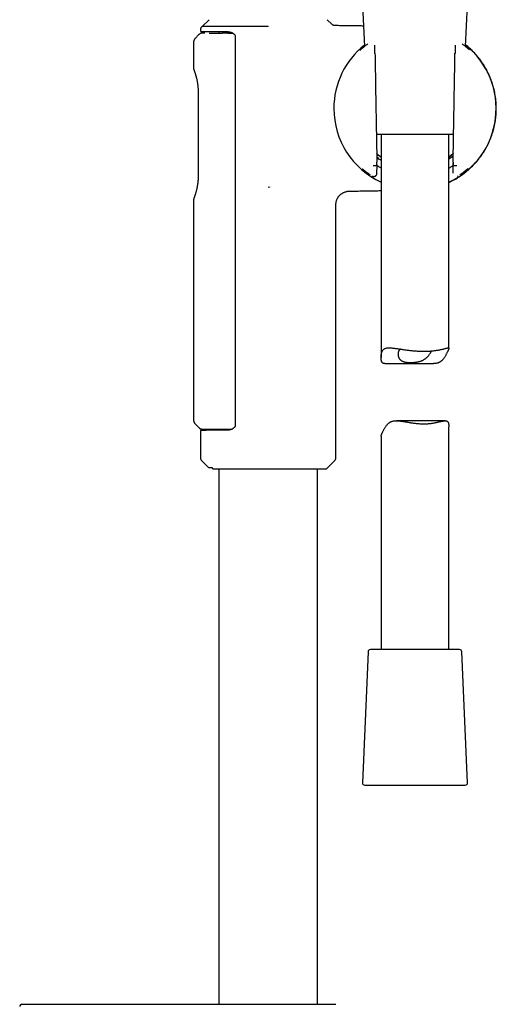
# Model space of a CAD drawing. Header units: millimetres. Extents: x 8 to 955, y 12 to 2039.
# Tile 76 of 116: x 774 to 880, y 1457 to 1675. Entities that reach past the tile are written whole.
import ezdxf

# ---------------------------------------------------------------- set-up
doc = ezdxf.new("R2010")
doc.units = ezdxf.units.MM

msp = doc.modelspace()

# ---------------------------------------------------------------- linework, layer by layer
at = {"color": 7, "linetype": 'Continuous', "lineweight": 30}
for p, q in [((850.36, 1678.52), (850.76, 1669.43)), ((873.15, 1669.43), (873.54, 1678.6)), ((816.36, 1675.38), (814.86, 1673.88)), ((829.45, 1673.88), (829.45, 1673.92)), ((843.57, 1674.36), (842.54, 1675.38)), ((814.11, 1672.07), (813.3, 1671.24)), ((814.45, 1673.07), (814.45, 1672.98)), ((815.45, 1672.43), (814.94, 1672.42)), ((818.5, 1672.74), (818.5, 1672.42)), ((820.55, 1672.41), (821.04, 1672.42)), ((821.04, 1672.42), (821.59, 1672.43)), ((812.95, 1670.39), (812.95, 1664.59)), ((822.15, 1671.71), (822.15, 1585.54)), ((853.09, 1667.93), (853.06, 1669.75)), ((870.84, 1669.75), (870.81, 1667.93)), ((870.85, 1669.75), (870.85, 1669.75)), ((853.09, 1667.93), (853.09, 1667.93)), ((853.09, 1667.93), (853.1, 1667.93)), ((870.8, 1667.93), (870.81, 1667.93)), ((813.96, 1659.26), (813.96, 1640.84)), ((813.96, 1659.26), (813.96, 1659.26)), ((864.48, 1649.94), (853.4, 1649.94)), ((854.45, 1649.94), (854.45, 1600.62)), ((870.5, 1649.94), (864.48, 1649.94)), ((869.45, 1602.65), (869.45, 1649.94)), ((869.45, 1644.56), (870.41, 1645.22)), ((870.32, 1643.62), (870.36, 1641.37)), ((853.4, 1643.03), (853.4, 1643.03)), ((853.4, 1643.03), (853.57, 1643.03)), ((853.54, 1641.37), (853.57, 1643.08)), ((870.33, 1643.03), (870.5, 1643.03)), ((870.5, 1643.03), (870.5, 1643.03)), ((829.45, 1638.37), (829.74, 1638.32)), ((829.78, 1638.36), (829.74, 1638.32)), ((812.95, 1635.51), (812.95, 1586.74)), ((844.45, 1578.44), (844.45, 1634.42)), ((855.27, 1599.26), (866.07, 1599.26)), ((813.3, 1585.89), (814.16, 1585.04)), ((816.65, 1584.74), (816.66, 1584.49)), ((816.97, 1584.49), (816.96, 1584.74)), ((818.56, 1584.5), (818.56, 1584.74)), ((868.63, 1586.61), (857.84, 1586.61)), ((869.45, 1535.94), (869.45, 1585.26)), ((814.45, 1584.27), (814.45, 1578.44)), ((854.45, 1583.22), (854.45, 1535.94)), ((814.74, 1577.73), (816.25, 1576.22)), ((816.25, 1576.22), (816.95, 1576.22)), ((816.95, 1576.22), (817.14, 1576.05)), ((817.37, 1575.96), (842.26, 1575.96)), ((818.5, 1575.96), (818.5, 1457.42)), ((840.4, 1457.42), (840.4, 1575.96)), ((842.47, 1576.05), (844.16, 1577.73)), ((851.58, 1535.46), (850.32, 1506.46)), ((871.82, 1535.94), (852.08, 1535.94)), ((873.58, 1506.46), (872.32, 1535.46)), ((850.82, 1505.94), (864.8, 1505.94)), ((864.8, 1505.94), (873.08, 1505.94))]:
    msp.add_line(p, q, dxfattribs=at)
for centre, radius, start, end in [((861.95, 1655.72), 17.96, 128.6107, 180), ((861.95, 1655.72), 17.96, 294.6793, 51.3893), ((861.95, 1655.72), 17.96, 180, 245.3207), ((815.45, 1578.44), 1, 180, 225), ((843.45, 1578.44), 1, 315, 0), ((842.26, 1576.26), 0.3, 270, 315), ((852.08, 1535.44), 0.5, 90, 177.5187), ((871.82, 1535.44), 0.5, 2.4813, 90), ((850.82, 1506.44), 0.5, 177.5187, 270), ((873.08, 1506.44), 0.5, 270, 2.4813), ((774.96, 1456.92), 0.5, 90, 181)]:
    msp.add_arc(centre, radius, start, end, dxfattribs=at)
for centre, major_axis, ratio, start_param, end_param in [((864.46, 1655.77), (16.75, 0.29), 0.988692, 2.299139, 2.299523), ((859.44, 1655.77), (16.75, -0.29), 0.988692, 0.84207, 0.842454), ((864.46, 1655.77), (16.75, 0.29), 0.988692, 3.985409, 3.987412), ((859.44, 1655.77), (16.75, -0.29), 0.988692, 5.437366, 5.439368), ((871.64, 1718.95), (1.31, 75.92), 0.001218, 3.079851, 3.141615)]:
    msp.add_ellipse(centre, major_axis=major_axis, ratio=ratio, start_param=start_param, end_param=end_param, dxfattribs=at)
for points, knots in [([(844.26, 1674.07), (844.2, 1674.07), (844.07, 1674.08), (843.88, 1674.14), (843.71, 1674.23), (843.61, 1674.32), (843.57, 1674.36)], [0, 0, 0, 0, 0.247647, 0.5, 0.752353, 1, 1, 1, 1]), ([(850.56, 1673.97), (850.4, 1673.98), (849.76, 1673.99), (848.61, 1674.01), (847.11, 1674.03), (845.66, 1674.05), (844.7, 1674.06), (844.26, 1674.07)], [0, 0, 0, 0, 0.073667, 0.306965, 0.545753, 0.789918, 1, 1, 1, 1]), ([(814.94, 1672.42), (814.89, 1672.42), (814.79, 1672.41), (814.64, 1672.38), (814.49, 1672.33), (814.35, 1672.25), (814.22, 1672.17), (814.15, 1672.1), (814.11, 1672.07)], [0, 0, 0, 0, 0.166102, 0.335019, 0.505378, 0.675738, 0.844655, 1, 1, 1, 1]), ([(814.86, 1673.88), (814.83, 1673.86), (814.77, 1673.81), (814.68, 1673.72), (814.61, 1673.62), (814.55, 1673.51), (814.5, 1673.4), (814.47, 1673.29), (814.45, 1673.18), (814.45, 1673.11), (814.45, 1673.07)], [0, 0, 0, 0, 0.130253, 0.260819, 0.390718, 0.518999, 0.644781, 0.767287, 0.885864, 1, 1, 1, 1]), ([(814.45, 1672.98), (814.45, 1672.95), (814.46, 1672.91), (814.48, 1672.87), (814.51, 1672.83), (814.54, 1672.81), (814.59, 1672.78), (814.63, 1672.78), (814.65, 1672.78)], [0, 0, 0, 0, 0.239784, 0.368781, 0.500449, 0.632051, 0.760855, 1, 1, 1, 1]), ([(814.65, 1672.78), (814.65, 1672.78), (814.66, 1672.78), (814.71, 1672.78), (814.78, 1672.78), (814.89, 1672.78), (815.02, 1672.77), (815.17, 1672.77), (815.33, 1672.77), (815.52, 1672.77), (815.72, 1672.77), (815.95, 1672.77), (816.21, 1672.76), (816.52, 1672.76), (816.87, 1672.76), (817.25, 1672.75), (817.65, 1672.75), (818.06, 1672.75), (818.45, 1672.74), (818.84, 1672.74), (819.23, 1672.74), (819.65, 1672.73), (820.08, 1672.73), (820.37, 1672.73), (820.52, 1672.73)], [0, 0, 0, 0, 0.0494365, 0.0987157, 0.1479373, 0.1972042, 0.2466189, 0.2889662, 0.3311805, 0.3733261, 0.4154675, 0.4576692, 0.4999957, 0.5507933, 0.601418, 0.6519808, 0.7025934, 0.7533671, 0.7945767, 0.8356655, 0.8766927, 0.9177179, 0.9588006, 1, 1, 1, 1]), ([(829.45, 1673.87), (829.28, 1673.87), (828.95, 1673.87), (828.45, 1673.87), (827.95, 1673.87), (827.45, 1673.87), (826.95, 1673.87), (826.46, 1673.87), (825.97, 1673.87), (825.48, 1673.87), (824.99, 1673.87), (824.51, 1673.88), (824.04, 1673.88), (823.53, 1673.88), (823.01, 1673.88), (822.47, 1673.87), (821.94, 1673.87), (821.42, 1673.87), (820.91, 1673.87), (820.42, 1673.88), (819.93, 1673.88), (819.48, 1673.88), (819.04, 1673.88), (818.63, 1673.88), (818.23, 1673.88), (817.86, 1673.88), (817.52, 1673.88), (817.21, 1673.88), (816.91, 1673.88), (816.65, 1673.88), (816.42, 1673.88), (816.22, 1673.88), (816.03, 1673.88), (815.87, 1673.88), (815.72, 1673.88), (815.58, 1673.88), (815.42, 1673.88), (815.26, 1673.88), (815.13, 1673.88), (815.03, 1673.88), (814.94, 1673.88), (814.89, 1673.88), (814.86, 1673.88), (814.86, 1673.88), (814.86, 1673.88)], [0, 0, 0, 0, 0.02183, 0.043685, 0.065579, 0.087499, 0.109406, 0.131313, 0.153331, 0.17535, 0.197532, 0.219715, 0.241999, 0.264284, 0.290685, 0.317216, 0.343795, 0.370658, 0.397572, 0.424778, 0.452034, 0.479429, 0.505573, 0.531757, 0.558005, 0.584299, 0.608793, 0.633287, 0.657933, 0.682578, 0.702494, 0.72241, 0.742403, 0.762395, 0.779167, 0.79595, 0.822222, 0.84862, 0.875064, 0.901778, 0.928538, 0.955574, 0.982658, 1, 1, 1, 1]), ([(816.36, 1672.42), (816.38, 1672.42), (816.59, 1672.42), (817.17, 1672.42), (818.1, 1672.42), (818.87, 1672.42), (819.26, 1672.42)], [0, 0, 0, 0, 0.047841, 0.365227, 0.682614, 1, 1, 1, 1]), ([(820.55, 1672.41), (820.44, 1672.41), (820.21, 1672.41), (819.89, 1672.42), (819.57, 1672.42), (819.36, 1672.42), (819.26, 1672.42)], [0, 0, 0, 0, 0.24933, 0.498927, 0.749328, 1, 1, 1, 1]), ([(820.5, 1672.73), (820.54, 1672.73), (820.63, 1672.73), (820.77, 1672.71), (820.89, 1672.69), (821.01, 1672.66), (821.11, 1672.63), (821.21, 1672.6), (821.32, 1672.56), (821.43, 1672.52), (821.53, 1672.47), (821.61, 1672.42), (821.69, 1672.37), (821.77, 1672.32), (821.83, 1672.27), (821.89, 1672.21), (821.94, 1672.16), (822, 1672.1), (822.05, 1672.03), (822.1, 1671.94), (822.13, 1671.86), (822.15, 1671.78), (822.15, 1671.73), (822.15, 1671.71)], [0, 0, 0, 0, 0.069272, 0.137392, 0.204106, 0.263565, 0.312879, 0.366929, 0.42428, 0.486317, 0.534179, 0.586446, 0.632399, 0.669693, 0.708553, 0.744056, 0.780566, 0.81805, 0.852877, 0.895798, 0.945079, 0.971856, 1, 1, 1, 1]), ([(813.3, 1671.24), (813.27, 1671.21), (813.22, 1671.15), (813.15, 1671.06), (813.09, 1670.96), (813.04, 1670.85), (813, 1670.74), (812.97, 1670.62), (812.95, 1670.51), (812.95, 1670.43), (812.95, 1670.39)], [0, 0, 0, 0, 0.122907, 0.247593, 0.373494, 0.500011, 0.626527, 0.752423, 0.877102, 1, 1, 1, 1]), ([(851.27, 1669.83), (851.19, 1669.76), (851.01, 1669.63), (850.76, 1669.44), (850.53, 1669.25), (850.33, 1669.08), (850.15, 1668.93), (849.98, 1668.78), (849.84, 1668.65), (849.75, 1668.57), (849.71, 1668.53), (849.71, 1668.53)], [0, 0, 0, 0, 0.136498, 0.274232, 0.407261, 0.535778, 0.657776, 0.775731, 0.889611, 0.99905, 1, 1, 1, 1]), ([(851.51, 1670), (851.43, 1669.95), (851.35, 1669.89), (851.28, 1669.83), (851.27, 1669.83)], [0, 0, 0, 0, 0.9475774, 1, 1, 1, 1]), ([(851.99, 1670.33), (851.99, 1670.32), (851.98, 1670.32), (851.97, 1670.31), (851.96, 1670.31)], [0, 0, 0, 0, 0.519363, 1, 1, 1, 1]), ([(869.45, 1639.37), (869.63, 1639.45), (869.99, 1639.62), (870.52, 1639.89), (871.03, 1640.18), (871.53, 1640.48), (872, 1640.79), (872.47, 1641.11), (872.95, 1641.47), (873.42, 1641.84), (873.86, 1642.22), (874.27, 1642.6), (874.67, 1642.98), (875.03, 1643.36), (875.37, 1643.73), (875.69, 1644.09), (875.98, 1644.45), (876.24, 1644.79), (876.49, 1645.11), (876.72, 1645.43), (876.97, 1645.8), (877.25, 1646.24), (877.56, 1646.75), (877.85, 1647.28), (878.13, 1647.83), (878.4, 1648.41), (878.66, 1649.01), (878.89, 1649.62), (879.11, 1650.26), (879.3, 1650.92), (879.47, 1651.6), (879.62, 1652.3), (879.74, 1652.97), (879.83, 1653.63), (879.89, 1654.27), (879.94, 1654.91), (879.95, 1655.57), (879.95, 1656.23), (879.92, 1656.88), (879.86, 1657.56), (879.78, 1658.24), (879.66, 1658.94), (879.53, 1659.62), (879.37, 1660.26), (879.2, 1660.88), (879.01, 1661.47), (878.81, 1662.03), (878.6, 1662.57), (878.38, 1663.08), (878.16, 1663.56), (877.92, 1664.03), (877.7, 1664.45), (877.48, 1664.83), (877.27, 1665.18), (877.05, 1665.53), (876.82, 1665.87), (876.56, 1666.24), (876.28, 1666.62), (875.99, 1666.99), (875.7, 1667.34), (875.41, 1667.68), (875.1, 1668.02), (874.76, 1668.37), (874.4, 1668.72), (874.02, 1669.08), (873.62, 1669.43), (873.33, 1669.68), (873.17, 1669.8), (873.16, 1669.81)], [0, 0, 0, 0, 0.01589, 0.032528, 0.0487, 0.064422, 0.079711, 0.094578, 0.111566, 0.127974, 0.143804, 0.159054, 0.173984, 0.18831, 0.202032, 0.215149, 0.227659, 0.239355, 0.250465, 0.260989, 0.271265, 0.287133, 0.30336, 0.319946, 0.336889, 0.354187, 0.371842, 0.389851, 0.408214, 0.426927, 0.445986, 0.465387, 0.485125, 0.502302, 0.519706, 0.537328, 0.555153, 0.573169, 0.591101, 0.608621, 0.628524, 0.647838, 0.666545, 0.684633, 0.702087, 0.718905, 0.735119, 0.750767, 0.765887, 0.780509, 0.79466, 0.808363, 0.819768, 0.830869, 0.841689, 0.852954, 0.865064, 0.87803, 0.891869, 0.903342, 0.915375, 0.927984, 0.941178, 0.954965, 0.969093, 0.983813, 0.999138, 1, 1, 1, 1]), ([(872.61, 1669.84), (872.61, 1669.84), (872.54, 1669.9), (872.46, 1669.95), (872.39, 1670)], [0, 0, 0, 0, 0.0532794, 1, 1, 1, 1]), ([(873.99, 1668.72), (873.96, 1668.74), (873.88, 1668.81), (873.72, 1668.95), (873.52, 1669.12), (873.31, 1669.3), (873.1, 1669.47), (872.87, 1669.65), (872.7, 1669.78), (872.61, 1669.84)], [0, 0, 0, 0, 0.067949, 0.23114, 0.403374, 0.54523, 0.692999, 0.84686, 1, 1, 1, 1]), ([(853.1, 1667.93), (853.12, 1666.59), (853.17, 1663.91), (853.23, 1659.89), (853.3, 1655.87), (853.37, 1651.85), (853.45, 1647.83), (853.49, 1645.16), (853.52, 1643.82)], [0, 0, 0, 0, 0.166683, 0.333346, 0.5, 0.666653, 0.833316, 1, 1, 1, 1]), ([(870.38, 1643.82), (870.41, 1645.16), (870.46, 1647.83), (870.53, 1651.85), (870.6, 1655.87), (870.67, 1659.89), (870.74, 1663.91), (870.78, 1666.59), (870.8, 1667.93)], [0, 0, 0, 0, 0.166684, 0.333347, 0.5, 0.666654, 0.833317, 1, 1, 1, 1]), ([(870.81, 1667.93), (870.81, 1667.93), (870.81, 1667.93), (870.81, 1667.93), (870.81, 1667.93)], [0, 0, 0, 0, 0.830909, 1, 1, 1, 1]), ([(812.95, 1664.59), (812.96, 1664.56), (812.96, 1664.48), (812.98, 1664.41), (812.99, 1664.37)], [0, 0, 0, 0, 0.497882, 1, 1, 1, 1]), ([(812.99, 1664.37), (812.99, 1664.36), (812.99, 1664.35), (813.01, 1664.31), (813.03, 1664.24), (813.06, 1664.15), (813.09, 1664.07), (813.1, 1664.04)], [0, 0, 0, 0, 0.202603, 0.404916, 0.607107, 0.809379, 1, 1, 1, 1]), ([(813.1, 1664.04), (813.12, 1663.99), (813.15, 1663.91), (813.2, 1663.75), (813.26, 1663.58), (813.32, 1663.4), (813.37, 1663.21), (813.43, 1663.01), (813.48, 1662.82), (813.54, 1662.6), (813.6, 1662.36), (813.66, 1662.11), (813.7, 1661.87), (813.75, 1661.64), (813.78, 1661.43), (813.81, 1661.24), (813.84, 1661.06), (813.86, 1660.9), (813.88, 1660.76), (813.89, 1660.61), (813.91, 1660.46), (813.92, 1660.24), (813.94, 1659.96), (813.96, 1659.62), (813.96, 1659.38), (813.96, 1659.26)], [0, 0, 0, 0, 0.060641, 0.118616, 0.174052, 0.227026, 0.277584, 0.32575, 0.371538, 0.414955, 0.469163, 0.519191, 0.56509, 0.606924, 0.644743, 0.678584, 0.708476, 0.734438, 0.758373, 0.782909, 0.808067, 0.833851, 0.887305, 0.943046, 1, 1, 1, 1]), ([(854.45, 1644.99), (854.36, 1645.05), (854.11, 1645.22), (853.79, 1645.47), (853.56, 1645.67), (853.48, 1645.73)], [0, 0, 0, 0, 0.257931, 0.760855, 1, 1, 1, 1]), ([(853.48, 1645.69), (853.5, 1645.68), (853.65, 1645.54), (853.97, 1645.29), (854.29, 1645.07), (854.45, 1644.95)], [0, 0, 0, 0, 0.039106, 0.506473, 1, 1, 1, 1]), ([(870.42, 1645.73), (870.39, 1645.71), (870.24, 1645.57), (869.92, 1645.33), (869.62, 1645.1), (869.46, 1644.99), (869.45, 1644.98)], [0, 0, 0, 0, 0.074871, 0.519385, 0.967004, 1, 1, 1, 1]), ([(869.45, 1644.95), (869.5, 1644.98), (869.7, 1645.12), (870.01, 1645.35), (870.28, 1645.56), (870.4, 1645.67), (870.42, 1645.69)], [0, 0, 0, 0, 0.160703, 0.580755, 0.956816, 1, 1, 1, 1]), ([(853.5, 1645.03), (853.54, 1644.97), (853.79, 1644.65), (854.15, 1644.45), (854.45, 1644.28)], [0, 0, 0, 0, 0.179906, 1, 1, 1, 1]), ([(853.55, 1643.2), (853.55, 1643.2), (853.54, 1643.21), (853.54, 1643.23), (853.54, 1643.27), (853.54, 1643.31), (853.53, 1643.36), (853.53, 1643.42), (853.53, 1643.5), (853.52, 1643.6), (853.52, 1643.71), (853.52, 1643.78), (853.52, 1643.82)], [0, 0, 0, 0, 0.122389, 0.185031, 0.249828, 0.370956, 0.434264, 0.500182, 0.621806, 0.750158, 0.873693, 1, 1, 1, 1]), ([(870.38, 1643.82), (870.38, 1643.78), (870.38, 1643.71), (870.38, 1643.6), (870.37, 1643.5), (870.37, 1643.41), (870.37, 1643.32), (870.36, 1643.27), (870.36, 1643.24), (870.36, 1643.21), (870.36, 1643.2), (870.35, 1643.2)], [0, 0, 0, 0, 0.12472, 0.249875, 0.374633, 0.499298, 0.625226, 0.749389, 0.810842, 0.874662, 1, 1, 1, 1]), ([(850.25, 1642.4), (850.25, 1642.39), (850.26, 1642.38), (850.3, 1642.35), (850.36, 1642.3), (850.44, 1642.24), (850.53, 1642.17), (850.64, 1642.08), (850.77, 1641.97), (850.93, 1641.85), (851.11, 1641.71), (851.32, 1641.56), (851.56, 1641.39), (851.8, 1641.22), (851.97, 1641.11), (852.04, 1641.06)], [0, 0, 0, 0, 0.008011, 0.063769, 0.12488, 0.19139, 0.263343, 0.340779, 0.423722, 0.512182, 0.606136, 0.705526, 0.810249, 0.92015, 1, 1, 1, 1]), ([(852.46, 1640.79), (852.48, 1640.79), (852.51, 1640.77), (852.55, 1640.75), (852.6, 1640.73), (852.65, 1640.71), (852.71, 1640.69), (852.78, 1640.68), (852.86, 1640.68), (852.93, 1640.69), (853.02, 1640.71), (853.1, 1640.73), (853.18, 1640.77), (853.26, 1640.82), (853.33, 1640.89), (853.4, 1640.97), (853.46, 1641.06), (853.5, 1641.16), (853.53, 1641.26), (853.53, 1641.33), (853.54, 1641.37)], [0, 0, 0, 0, 0.06151, 0.134712, 0.189435, 0.23318, 0.274376, 0.316204, 0.36361, 0.404737, 0.45482, 0.513946, 0.564088, 0.618838, 0.677654, 0.739766, 0.804199, 0.869829, 0.935476, 1, 1, 1, 1]), ([(853.4, 1643.03), (853.4, 1643.03), (853.39, 1643.03), (853.36, 1643.03), (853.3, 1643.03), (853.23, 1643.02), (853.15, 1643.02), (853.05, 1643.02), (852.95, 1643.02), (852.83, 1643.02), (852.74, 1643.02), (852.7, 1643.02), (852.69, 1643.02)], [0, 0, 0, 0, 0.107024, 0.217152, 0.324175, 0.434303, 0.541334, 0.651469, 0.758516, 0.868667, 0.973896, 1, 1, 1, 1]), ([(853.57, 1643.03), (853.57, 1643.04), (853.57, 1643.04), (853.57, 1643.06), (853.57, 1643.11), (853.57, 1643.15), (853.57, 1643.18)], [0, 0, 0, 0, 0.1857566, 0.3726796, 0.5594621, 1, 1, 1, 1]), ([(853.58, 1643.09), (853.77, 1642.96), (854.04, 1642.78), (854.36, 1642.6), (854.45, 1642.55)], [0, 0, 0, 0, 0.702775, 1, 1, 1, 1]), ([(869.45, 1642.55), (869.54, 1642.6), (869.85, 1642.77), (870.14, 1642.96), (870.32, 1643.09), (870.33, 1643.09)], [0, 0, 0, 0, 0.274468, 0.976217, 1, 1, 1, 1]), ([(871.21, 1643.02), (871.2, 1643.02), (871.16, 1643.02), (871.07, 1643.02), (870.95, 1643.02), (870.85, 1643.02), (870.75, 1643.02), (870.67, 1643.02), (870.6, 1643.03), (870.55, 1643.03), (870.51, 1643.03), (870.5, 1643.03), (870.5, 1643.03)], [0, 0, 0, 0, 0.026104, 0.133167, 0.243335, 0.350398, 0.460566, 0.567621, 0.677782, 0.784821, 0.894965, 1, 1, 1, 1]), ([(871.86, 1641.06), (871.92, 1641.1), (872.07, 1641.2), (872.29, 1641.35), (872.51, 1641.51), (872.71, 1641.65), (872.88, 1641.78), (873.03, 1641.89), (873.17, 1642), (873.29, 1642.1), (873.4, 1642.19), (873.49, 1642.26), (873.56, 1642.32), (873.62, 1642.37), (873.67, 1642.41), (873.7, 1642.44), (873.73, 1642.46), (873.74, 1642.47), (873.74, 1642.47), (873.74, 1642.47)], [0, 0, 0, 0, 0.062031, 0.14835, 0.230708, 0.309063, 0.383396, 0.453703, 0.519994, 0.592283, 0.65917, 0.720698, 0.776908, 0.827835, 0.873504, 0.913936, 0.95164, 0.98922, 1, 1, 1, 1]), ([(813.96, 1640.84), (813.96, 1640.75), (813.96, 1640.57), (813.95, 1640.32), (813.94, 1640.11), (813.93, 1639.93), (813.92, 1639.78), (813.91, 1639.67), (813.9, 1639.6), (813.9, 1639.55), (813.89, 1639.5), (813.89, 1639.46), (813.88, 1639.42), (813.88, 1639.36), (813.87, 1639.29), (813.86, 1639.21), (813.85, 1639.1), (813.82, 1638.94), (813.79, 1638.73), (813.75, 1638.5), (813.71, 1638.25), (813.66, 1638), (813.6, 1637.74), (813.53, 1637.47), (813.47, 1637.22), (813.4, 1636.99), (813.34, 1636.78), (813.28, 1636.59), (813.23, 1636.43), (813.18, 1636.3), (813.14, 1636.17), (813.12, 1636.1), (813.1, 1636.07)], [0, 0, 0, 0, 0.0447098, 0.0841675, 0.1184185, 0.1474853, 0.1713765, 0.1900925, 0.2007315, 0.2084558, 0.215486, 0.2216598, 0.2295228, 0.2390766, 0.250323, 0.2632648, 0.2779054, 0.3091722, 0.3461345, 0.3873095, 0.4317148, 0.4797372, 0.5314486, 0.5868888, 0.6460779, 0.6982834, 0.7531232, 0.8106291, 0.8555466, 0.9020369, 0.9501596, 1, 1, 1, 1]), ([(871.39, 1640.77), (871.4, 1640.77), (871.41, 1640.78), (871.43, 1640.79), (871.44, 1640.79)], [0, 0, 0, 0, 0.347437, 1, 1, 1, 1]), ([(844.45, 1634.42), (844.45, 1634.52), (844.46, 1634.71), (844.5, 1634.99), (844.56, 1635.25), (844.64, 1635.48), (844.73, 1635.7), (844.83, 1635.89), (844.93, 1636.06), (845.03, 1636.2), (845.13, 1636.33), (845.23, 1636.44), (845.33, 1636.55), (845.46, 1636.67), (845.61, 1636.8), (845.8, 1636.93), (846.01, 1637.06), (846.23, 1637.17), (846.48, 1637.27), (846.73, 1637.34), (846.97, 1637.39), (847.19, 1637.41), (847.34, 1637.42), (847.41, 1637.42)], [0, 0, 0, 0, 0.062163, 0.12214, 0.179356, 0.233307, 0.283567, 0.329792, 0.371714, 0.409139, 0.441941, 0.472984, 0.504573, 0.536669, 0.585668, 0.635561, 0.686179, 0.738372, 0.796233, 0.859662, 0.904678, 0.951557, 1, 1, 1, 1]), ([(847.41, 1637.42), (847.5, 1637.42), (848.05, 1637.43), (849.05, 1637.45), (850.41, 1637.47), (851.74, 1637.49), (853.06, 1637.52), (853.96, 1637.53), (854.42, 1637.54), (854.45, 1637.54)], [0, 0, 0, 0, 0.038015, 0.234518, 0.427339, 0.616594, 0.80238, 0.988469, 1, 1, 1, 1]), ([(812.99, 1635.73), (812.98, 1635.7), (812.96, 1635.62), (812.96, 1635.55), (812.95, 1635.51)], [0, 0, 0, 0, 0.50206, 1, 1, 1, 1]), ([(813.1, 1636.07), (813.09, 1636.03), (813.06, 1635.95), (813.03, 1635.87), (813.01, 1635.8), (812.99, 1635.75), (812.99, 1635.74), (812.99, 1635.73)], [0, 0, 0, 0, 0.190281, 0.392417, 0.594628, 0.797103, 1, 1, 1, 1]), ([(855.27, 1599.26), (855.22, 1599.26), (855.12, 1599.27), (854.98, 1599.3), (854.86, 1599.35), (854.79, 1599.4), (854.73, 1599.46), (854.68, 1599.52), (854.64, 1599.59), (854.6, 1599.67), (854.56, 1599.76), (854.53, 1599.88), (854.5, 1600.02), (854.48, 1600.16), (854.46, 1600.37), (854.45, 1600.64), (854.46, 1600.92), (854.48, 1601.16), (854.51, 1601.36), (854.55, 1601.55), (854.6, 1601.73), (854.66, 1601.91), (854.74, 1602.07), (854.82, 1602.21), (854.94, 1602.35), (855.08, 1602.48), (855.26, 1602.59), (855.47, 1602.67), (855.69, 1602.72), (855.94, 1602.75), (856.21, 1602.76), (856.5, 1602.75), (856.83, 1602.72), (857.19, 1602.68), (857.6, 1602.62), (858.03, 1602.56), (858.44, 1602.5), (858.83, 1602.44), (859.2, 1602.38), (859.6, 1602.32), (860.01, 1602.27), (860.41, 1602.22), (860.83, 1602.17), (861.26, 1602.12), (861.72, 1602.08), (862.19, 1602.05), (862.5, 1602.03), (862.65, 1602.02)], [0, 0, 0, 0, 0.0187, 0.041803, 0.064573, 0.076072, 0.087571, 0.099257, 0.110943, 0.122748, 0.134554, 0.150358, 0.166163, 0.1821, 0.198039, 0.230153, 0.262359, 0.281386, 0.30048, 0.319594, 0.3389, 0.35825, 0.377858, 0.397554, 0.417429, 0.442798, 0.468373, 0.494251, 0.520321, 0.545631, 0.571084, 0.596732, 0.622498, 0.652635, 0.68293, 0.71345, 0.744116, 0.766636, 0.791559, 0.816558, 0.841788, 0.867099, 0.890256, 0.9175, 0.944852, 0.972369, 1, 1, 1, 1]), ([(858.75, 1602.45), (858.72, 1602.43), (858.64, 1602.38), (858.54, 1602.29), (858.44, 1602.18), (858.36, 1602.06), (858.29, 1601.92), (858.25, 1601.78), (858.22, 1601.61), (858.2, 1601.43), (858.2, 1601.21), (858.23, 1600.99), (858.28, 1600.79), (858.35, 1600.6), (858.43, 1600.44), (858.52, 1600.29), (858.62, 1600.16), (858.74, 1600.05), (858.87, 1599.94), (859.02, 1599.84), (859.2, 1599.75), (859.4, 1599.68), (859.61, 1599.62), (859.83, 1599.57), (860.07, 1599.53), (860.32, 1599.51), (860.58, 1599.49), (860.84, 1599.48), (861.12, 1599.48), (861.43, 1599.49), (861.7, 1599.51), (861.95, 1599.53), (862.14, 1599.56), (862.35, 1599.59), (862.59, 1599.63), (862.84, 1599.69), (863.11, 1599.76), (863.37, 1599.86), (863.61, 1599.96), (863.84, 1600.08), (864.05, 1600.2), (864.24, 1600.34), (864.44, 1600.5), (864.63, 1600.67), (864.84, 1600.88), (865.02, 1601.1), (865.19, 1601.32), (865.32, 1601.52), (865.43, 1601.71), (865.52, 1601.88), (865.58, 1602), (865.6, 1602.05), (865.61, 1602.06)], [0, 0, 0, 0, 0.013829, 0.033156, 0.052615, 0.072267, 0.092039, 0.109776, 0.131259, 0.152828, 0.178199, 0.207536, 0.229818, 0.25218, 0.27497, 0.294124, 0.313363, 0.328895, 0.348319, 0.367869, 0.387628, 0.407537, 0.426967, 0.446539, 0.466324, 0.486249, 0.505668, 0.525213, 0.544952, 0.564823, 0.590052, 0.602814, 0.615576, 0.631103, 0.6467, 0.666393, 0.686235, 0.706306, 0.726528, 0.745719, 0.765022, 0.784477, 0.80402, 0.826985, 0.850054, 0.881335, 0.904966, 0.928683, 0.951166, 0.973883, 0.996739, 1, 1, 1, 1]), ([(862.65, 1602.02), (862.78, 1602.02), (863.04, 1602.01), (863.44, 1602), (863.85, 1601.99), (864.25, 1602), (864.64, 1602.01), (865.01, 1602.02), (865.36, 1602.04), (865.71, 1602.07), (866.07, 1602.1), (866.41, 1602.14), (866.74, 1602.19), (867.03, 1602.23), (867.32, 1602.28), (867.59, 1602.34), (867.86, 1602.39), (868.11, 1602.45), (868.34, 1602.51), (868.54, 1602.56), (868.73, 1602.61), (868.9, 1602.66), (869.05, 1602.7), (869.18, 1602.74), (869.29, 1602.75), (869.36, 1602.76), (869.42, 1602.74), (869.45, 1602.7), (869.45, 1602.65), (869.44, 1602.59), (869.43, 1602.54), (869.41, 1602.48), (869.39, 1602.41), (869.36, 1602.34), (869.32, 1602.26), (869.28, 1602.17), (869.24, 1602.07), (869.19, 1601.96), (869.12, 1601.82), (869.04, 1601.65), (868.93, 1601.43), (868.81, 1601.2), (868.69, 1600.97), (868.55, 1600.74), (868.4, 1600.51), (868.23, 1600.28), (868.05, 1600.07), (867.85, 1599.87), (867.67, 1599.72), (867.51, 1599.62), (867.39, 1599.54), (867.26, 1599.48), (867.13, 1599.42), (866.99, 1599.38), (866.8, 1599.33), (866.55, 1599.28), (866.29, 1599.26), (866.12, 1599.26), (866.07, 1599.26)], [0, 0, 0, 0, 0.019358, 0.040793, 0.062299, 0.084022, 0.105819, 0.12577, 0.145126, 0.166555, 0.188053, 0.209759, 0.231536, 0.251462, 0.271126, 0.292889, 0.31472, 0.336752, 0.358853, 0.379072, 0.399431, 0.421988, 0.444628, 0.467529, 0.490531, 0.511625, 0.533974, 0.556453, 0.579157, 0.590598, 0.602039, 0.613236, 0.624433, 0.635724, 0.647015, 0.65845, 0.669886, 0.681415, 0.692945, 0.712273, 0.7317, 0.751163, 0.770761, 0.790379, 0.810124, 0.829899, 0.849755, 0.869503, 0.88935, 0.899382, 0.909413, 0.919545, 0.929677, 0.939575, 0.949474, 0.969455, 0.989688, 1, 1, 1, 1]), ([(812.95, 1586.75), (812.95, 1586.71), (812.95, 1586.63), (812.97, 1586.51), (813, 1586.39), (813.04, 1586.28), (813.09, 1586.17), (813.16, 1586.06), (813.23, 1585.97), (813.28, 1585.92), (813.3, 1585.89)], [0, 0, 0, 0, 0.125239, 0.252365, 0.380774, 0.509821, 0.638841, 0.76717, 0.894165, 1, 1, 1, 1]), ([(814.15, 1585.04), (814.19, 1585.01), (814.25, 1584.95), (814.36, 1584.88), (814.48, 1584.82), (814.61, 1584.78), (814.74, 1584.75), (814.83, 1584.75), (814.87, 1584.74)], [0, 0, 0, 0, 0.164185, 0.331064, 0.499555, 0.668205, 0.835472, 1, 1, 1, 1]), ([(814.87, 1584.74), (814.87, 1584.74), (814.86, 1584.74), (814.88, 1584.74), (814.94, 1584.74), (815.04, 1584.74), (815.18, 1584.74), (815.35, 1584.74), (815.53, 1584.74), (815.73, 1584.74), (815.94, 1584.74), (816.19, 1584.74), (816.45, 1584.74), (816.74, 1584.74), (817.05, 1584.74), (817.37, 1584.74), (817.72, 1584.74), (818.08, 1584.74), (818.47, 1584.74), (818.9, 1584.74), (819.37, 1584.74), (819.89, 1584.74), (820.44, 1584.74), (820.95, 1584.74), (821.3, 1584.74), (821.45, 1584.74)], [0, 0, 0, 0, 0.003193, 0.053515, 0.103799, 0.154214, 0.204926, 0.256101, 0.297996, 0.339765, 0.381493, 0.423266, 0.46517, 0.507291, 0.54868, 0.590156, 0.631796, 0.673677, 0.715872, 0.758454, 0.808801, 0.859191, 0.909737, 0.960552, 1, 1, 1, 1]), ([(822.15, 1585.54), (822.15, 1585.5), (822.15, 1585.43), (822.12, 1585.34), (822.08, 1585.26), (822.02, 1585.18), (821.95, 1585.09), (821.84, 1584.99), (821.72, 1584.9), (821.58, 1584.81), (821.45, 1584.74), (821.34, 1584.69), (821.25, 1584.66), (821.16, 1584.63), (821.06, 1584.6), (820.94, 1584.57), (820.8, 1584.54), (820.65, 1584.52), (820.55, 1584.52), (820.5, 1584.52)], [0, 0, 0, 0, 0.042937, 0.083693, 0.12194, 0.15745, 0.220072, 0.275992, 0.355897, 0.437739, 0.513085, 0.56306, 0.612464, 0.659797, 0.709191, 0.771314, 0.845047, 0.921837, 1, 1, 1, 1]), ([(854.45, 1583.22), (854.45, 1583.23), (854.45, 1583.24), (854.46, 1583.28), (854.47, 1583.33), (854.49, 1583.39), (854.51, 1583.46), (854.54, 1583.53), (854.58, 1583.61), (854.62, 1583.7), (854.66, 1583.8), (854.71, 1583.91), (854.78, 1584.05), (854.86, 1584.23), (854.97, 1584.44), (855.09, 1584.67), (855.22, 1584.9), (855.35, 1585.13), (855.51, 1585.36), (855.67, 1585.59), (855.85, 1585.8), (856.05, 1586), (856.23, 1586.15), (856.39, 1586.26), (856.51, 1586.33), (856.64, 1586.39), (856.77, 1586.45), (856.91, 1586.49), (857.1, 1586.54), (857.35, 1586.59), (857.67, 1586.61), (857.96, 1586.61), (858.21, 1586.6), (858.43, 1586.58), (858.65, 1586.56), (858.93, 1586.52), (859.25, 1586.47), (859.61, 1586.42), (859.96, 1586.36), (860.3, 1586.29), (860.67, 1586.23), (861.05, 1586.17), (861.43, 1586.11), (861.81, 1586.06), (862.19, 1586.01), (862.58, 1585.97), (863, 1585.94), (863.43, 1585.92), (863.85, 1585.91), (864.27, 1585.92), (864.64, 1585.93), (864.99, 1585.96), (865.33, 1586), (865.67, 1586.04), (866, 1586.09), (866.32, 1586.15), (866.61, 1586.21), (866.9, 1586.27), (867.19, 1586.34), (867.47, 1586.4), (867.74, 1586.47), (867.99, 1586.52), (868.21, 1586.57), (868.42, 1586.6), (868.6, 1586.61), (868.77, 1586.61), (868.93, 1586.58), (869.04, 1586.52), (869.12, 1586.47), (869.17, 1586.42), (869.22, 1586.35), (869.26, 1586.28), (869.3, 1586.2), (869.34, 1586.11), (869.37, 1585.99), (869.4, 1585.85), (869.43, 1585.71), (869.45, 1585.51), (869.45, 1585.36), (869.45, 1585.26)], [0, 0, 0, 0, 0.005449, 0.014387, 0.023326, 0.032075, 0.040823, 0.049645, 0.058467, 0.067401, 0.076336, 0.085344, 0.094353, 0.109454, 0.124632, 0.139839, 0.155151, 0.170479, 0.185906, 0.201356, 0.21687, 0.232299, 0.247806, 0.255644, 0.263481, 0.271398, 0.279314, 0.287047, 0.294781, 0.310393, 0.326201, 0.342119, 0.352157, 0.362195, 0.372302, 0.38241, 0.398732, 0.415107, 0.428835, 0.442948, 0.45855, 0.474193, 0.489958, 0.505768, 0.52022, 0.535919, 0.553328, 0.570807, 0.588506, 0.606282, 0.622581, 0.636652, 0.652225, 0.667847, 0.683607, 0.699414, 0.713867, 0.728797, 0.745314, 0.761878, 0.778586, 0.795348, 0.810686, 0.826138, 0.841656, 0.857298, 0.873045, 0.888566, 0.896404, 0.904241, 0.912206, 0.920172, 0.928219, 0.936266, 0.947037, 0.95781, 0.968673, 0.979537, 1, 1, 1, 1]), ([(814.65, 1584.47), (814.63, 1584.47), (814.59, 1584.46), (814.54, 1584.44), (814.51, 1584.41), (814.48, 1584.38), (814.46, 1584.33), (814.45, 1584.29), (814.45, 1584.27)], [0, 0, 0, 0, 0.2391217, 0.3679233, 0.4995269, 0.6312007, 0.7602045, 1, 1, 1, 1]), ([(820.52, 1584.52), (820.34, 1584.52), (819.99, 1584.51), (819.48, 1584.51), (818.99, 1584.51), (818.53, 1584.5), (818.1, 1584.5), (817.72, 1584.49), (817.38, 1584.49), (817.05, 1584.49), (816.75, 1584.49), (816.46, 1584.48), (816.18, 1584.48), (815.9, 1584.48), (815.63, 1584.48), (815.4, 1584.47), (815.2, 1584.47), (815.04, 1584.47), (814.91, 1584.47), (814.82, 1584.47), (814.74, 1584.47), (814.69, 1584.47), (814.66, 1584.47), (814.65, 1584.47), (814.65, 1584.47)], [0, 0, 0, 0, 0.049434, 0.098711, 0.147934, 0.197205, 0.246627, 0.288974, 0.331189, 0.373335, 0.415476, 0.457678, 0.500005, 0.550802, 0.601427, 0.651989, 0.702601, 0.753374, 0.794589, 0.83568, 0.876708, 0.917731, 0.958809, 1, 1, 1, 1]), ([(817.14, 1576.05), (817.15, 1576.03), (817.18, 1576.01), (817.25, 1575.98), (817.31, 1575.96), (817.36, 1575.96), (817.37, 1575.96)], [0, 0, 0, 0, 0.215111, 0.436656, 0.871112, 1, 1, 1, 1]), ([(774.96, 1457.42), (774.96, 1457.42), (774.96, 1457.42), (775, 1457.42), (775.06, 1457.42), (775.16, 1457.42), (775.29, 1457.42), (775.41, 1457.42), (775.46, 1457.42)], [0, 0, 0, 0, 0.119995, 0.295989, 0.471985, 0.647984, 0.823989, 1, 1, 1, 1]), ([(775.46, 1457.42), (775.47, 1457.42), (775.47, 1457.42), (775.51, 1457.42), (775.55, 1457.42), (775.62, 1457.42), (775.7, 1457.42), (775.79, 1457.42), (775.89, 1457.42), (776, 1457.42), (776.11, 1457.42), (776.24, 1457.42), (776.37, 1457.42), (776.55, 1457.42), (776.77, 1457.42), (777.05, 1457.42), (777.35, 1457.42), (777.68, 1457.42), (778.04, 1457.42), (778.42, 1457.42), (778.81, 1457.42), (779.24, 1457.42), (779.68, 1457.42), (780.15, 1457.42), (780.64, 1457.42), (781.15, 1457.42), (781.68, 1457.42), (782.18, 1457.42), (782.65, 1457.42), (783.09, 1457.42), (783.53, 1457.42), (783.99, 1457.42), (784.46, 1457.42), (784.93, 1457.42), (785.41, 1457.42), (785.9, 1457.42), (786.4, 1457.42), (786.89, 1457.42), (787.41, 1457.42), (787.95, 1457.42), (788.52, 1457.42), (789.09, 1457.42), (789.47, 1457.42), (789.66, 1457.42)], [0, 0, 0, 0, 0.021844, 0.043648, 0.065437, 0.087236, 0.109069, 0.131733, 0.149857, 0.167961, 0.186059, 0.204164, 0.222291, 0.240455, 0.269264, 0.298009, 0.326746, 0.355531, 0.384687, 0.413514, 0.442304, 0.471114, 0.5, 0.529395, 0.558721, 0.588037, 0.617404, 0.646518, 0.669127, 0.691707, 0.714286, 0.736891, 0.759549, 0.782644, 0.805694, 0.828727, 0.851773, 0.874861, 0.89717, 0.922878, 0.948559, 0.974253, 1, 1, 1, 1]), ([(789.66, 1457.42), (791.57, 1457.42), (795.39, 1457.42), (801.11, 1457.42), (806.84, 1457.42), (812.56, 1457.42), (818.29, 1457.42), (824.02, 1457.42), (827.83, 1457.42), (829.74, 1457.42)], [0, 0, 0, 0, 0.142869, 0.285726, 0.428576, 0.571424, 0.714274, 0.857131, 1, 1, 1, 1]), ([(829.74, 1457.42), (829.9, 1457.42), (830.23, 1457.42), (830.71, 1457.42), (831.19, 1457.42), (831.67, 1457.42), (832.16, 1457.42), (832.61, 1457.42), (833.04, 1457.42), (833.43, 1457.42), (833.81, 1457.42), (834.19, 1457.42), (834.57, 1457.42), (835.02, 1457.42), (835.54, 1457.42), (836.11, 1457.42), (836.67, 1457.42), (837.22, 1457.42), (837.76, 1457.42), (838.28, 1457.42), (838.78, 1457.42), (839.26, 1457.42), (839.73, 1457.42), (840.17, 1457.42), (840.6, 1457.42), (841.01, 1457.42), (841.39, 1457.42), (841.72, 1457.42), (842, 1457.42), (842.25, 1457.42), (842.47, 1457.42), (842.69, 1457.42), (842.89, 1457.42), (843.07, 1457.42), (843.24, 1457.42), (843.39, 1457.42), (843.52, 1457.42), (843.63, 1457.42), (843.73, 1457.42), (843.82, 1457.42), (843.88, 1457.42), (843.92, 1457.42), (843.94, 1457.42), (843.94, 1457.42)], [0, 0, 0, 0, 0.0218438, 0.0436481, 0.0654374, 0.0872363, 0.1090693, 0.1317333, 0.1498574, 0.1679613, 0.1860588, 0.2041642, 0.2222915, 0.2404547, 0.2692643, 0.2980094, 0.3267462, 0.355531, 0.3846868, 0.4135136, 0.4423036, 0.4711137, 0.5000004, 0.529395, 0.5587207, 0.5880372, 0.6174043, 0.6465181, 0.6691271, 0.6917074, 0.7142863, 0.7368912, 0.7595493, 0.7826443, 0.8056939, 0.8287272, 0.8517732, 0.8748608, 0.8971702, 0.9228778, 0.9485585, 0.9742525, 1, 1, 1, 1]), ([(843.94, 1457.42), (844, 1457.42), (844.12, 1457.42), (844.25, 1457.42), (844.35, 1457.42), (844.42, 1457.42), (844.45, 1457.42), (844.44, 1457.42), (844.44, 1457.42)], [0, 0, 0, 0, 0.186678, 0.373349, 0.560015, 0.746677, 0.933336, 1, 1, 1, 1])]:
    msp.add_open_spline(points, degree=3, knots=knots, dxfattribs=at)

doc.saveas('drawing.dxf')
